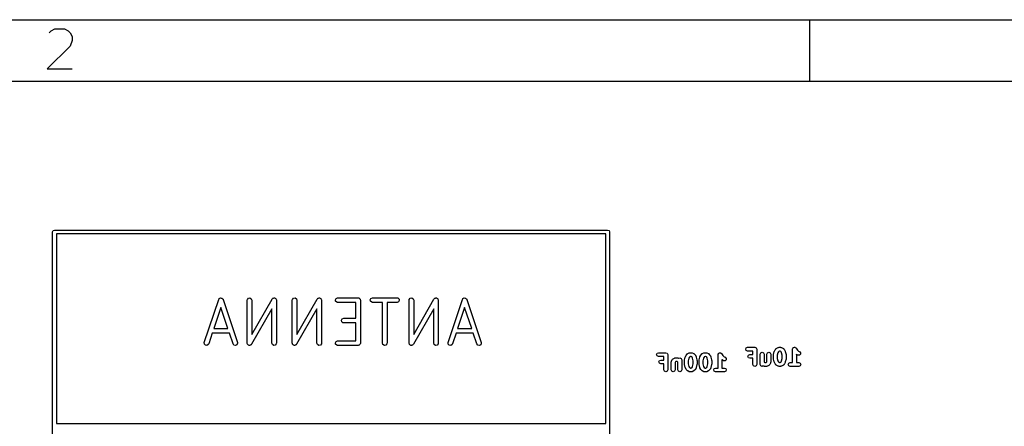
# Model space of a CAD drawing. Extents: x -30 to 247, y -88 to 102.
# Tile 16 of 26: x 44 to 76, y 89 to 102. Entities that reach past the tile are written whole.
import ezdxf

# ---------------------------------------------------------------- set-up
doc = ezdxf.new("R2010")
doc.units = 0
doc.layers.add('BLACK', color=7, linetype='CONTINUOUS')

msp = doc.modelspace()

# ---------------------------------------------------------------- linework, layer by layer
at = {"layer": 'BLACK', "linetype": 'CONTINUOUS'}
for p, q in [((-30.3, 101.84), (246.702, 101.84)), ((69.7, 99.84), (69.7, 101.84)), ((44.9476, 101.415), (45.0095, 101.477)), ((45.0095, 101.477), (45.1333, 101.539)), ((45.1333, 101.539), (45.4429, 101.539)), ((45.4429, 101.539), (45.5667, 101.477)), ((45.5667, 101.477), (45.6286, 101.415)), ((45.6286, 101.415), (45.6905, 101.291)), ((45.6905, 101.291), (45.6905, 101.167)), ((45.6286, 100.981), (44.8857, 100.239)), ((45.6905, 101.167), (45.6286, 100.981)), ((44.8857, 100.239), (45.6905, 100.239)), ((-28.3, 99.84), (244.702, 99.84)), ((45.0565, 94.93), (45.0751, 94.9749)), ((45.0565, 88.63), (45.0565, 94.93)), ((45.0751, 94.9749), (45.12, 94.9935)), ((45.12, 94.9935), (63.12, 94.9935)), ((45.1835, 94.8665), (45.1835, 88.6935)), ((63.0565, 94.8665), (45.1835, 94.8665)), ((63.0565, 88.6935), (63.0565, 94.8665)), ((63.12, 94.9935), (63.1649, 94.9749)), ((63.1649, 94.9749), (63.1835, 94.93)), ((63.1835, 94.93), (63.1835, 88.63)), ((49.9965, 91.3351), (50.4632, 92.7351)), ((50.4632, 92.7351), (50.4756, 92.758)), ((50.4756, 92.758), (50.4774, 92.7591)), ((50.4774, 92.7591), (50.4782, 92.7611)), ((50.4782, 92.7611), (50.4991, 92.7724)), ((50.4991, 92.7724), (50.5193, 92.7848)), ((50.5193, 92.7848), (50.5214, 92.7845)), ((50.5214, 92.7845), (50.5233, 92.7855)), ((50.5233, 92.7855), (50.5466, 92.7808)), ((50.5466, 92.7808), (50.57, 92.7773)), ((50.57, 92.7773), (50.5715, 92.7757)), ((50.5715, 92.7757), (50.5736, 92.7752)), ((50.5736, 92.7752), (50.5883, 92.7567)), ((50.5883, 92.7567), (50.6041, 92.7389)), ((50.6041, 92.7389), (50.6041, 92.7367)), ((50.6041, 92.7367), (50.6055, 92.7351)), ((50.6055, 92.7351), (51.0721, 91.3351)), ((51.3927, 92.7113), (51.3972, 92.737)), ((51.3927, 91.3113), (51.3927, 92.7113)), ((51.3972, 92.737), (51.4302, 92.7763)), ((51.4302, 92.7763), (51.4807, 92.7852)), ((51.4807, 92.7852), (51.5251, 92.7595)), ((51.5251, 92.7595), (51.5427, 92.7113)), ((51.5427, 91.5938), (52.2025, 92.7485)), ((51.5427, 92.7113), (51.5427, 91.5938)), ((52.2025, 92.7485), (52.2192, 92.7686)), ((52.2192, 92.7686), (52.2257, 92.771)), ((52.2257, 92.771), (52.2302, 92.7763)), ((52.2302, 92.7763), (52.2492, 92.7796)), ((52.2492, 92.7796), (52.2673, 92.7863)), ((52.2673, 92.7863), (52.2739, 92.784)), ((52.2739, 92.784), (52.2807, 92.7852)), ((52.2807, 92.7852), (52.2974, 92.7755)), ((52.2974, 92.7755), (52.3156, 92.769)), ((52.3156, 92.769), (52.3191, 92.763)), ((52.3191, 92.763), (52.3251, 92.7595)), ((52.3251, 92.7595), (52.3317, 92.7414)), ((52.3317, 92.7414), (52.3415, 92.7247)), ((52.3415, 92.7247), (52.3403, 92.7179)), ((52.3403, 92.7179), (52.3427, 92.7113)), ((52.3427, 92.7113), (52.3427, 91.3113)), ((52.8593, 92.7113), (52.8639, 92.737)), ((52.8593, 91.3113), (52.8593, 92.7113)), ((52.8639, 92.737), (52.8968, 92.7763)), ((52.8968, 92.7763), (52.9474, 92.7852)), ((52.9474, 92.7852), (52.9918, 92.7595)), ((52.9918, 92.7595), (53.0093, 92.7113)), ((53.0093, 91.5938), (53.6692, 92.7485)), ((53.0093, 92.7113), (53.0093, 91.5938)), ((53.6692, 92.7485), (53.6859, 92.7686)), ((53.6859, 92.7686), (53.6924, 92.771)), ((53.6924, 92.771), (53.6968, 92.7763)), ((53.6968, 92.7763), (53.7159, 92.7796)), ((53.7159, 92.7796), (53.734, 92.7863)), ((53.734, 92.7863), (53.7405, 92.784)), ((53.7405, 92.784), (53.7474, 92.7852)), ((53.7474, 92.7852), (53.7641, 92.7755)), ((53.7641, 92.7755), (53.7823, 92.769)), ((53.7823, 92.769), (53.7858, 92.763)), ((53.7858, 92.763), (53.7918, 92.7595)), ((53.7918, 92.7595), (53.7984, 92.7414)), ((53.7984, 92.7414), (53.8081, 92.7247)), ((53.8081, 92.7247), (53.807, 92.7179)), ((53.807, 92.7179), (53.8093, 92.7113)), ((53.8093, 92.7113), (53.8093, 91.3113)), ((54.2605, 92.7244), (54.2861, 92.7688)), ((54.2694, 92.6738), (54.2605, 92.7244)), ((54.3087, 92.6409), (54.2694, 92.6738)), ((54.2861, 92.7688), (54.3343, 92.7863)), ((54.3343, 92.6363), (54.3087, 92.6409)), ((54.3343, 92.7863), (55.001, 92.7863)), ((54.926, 92.6363), (54.3343, 92.6363)), ((54.926, 92.1197), (54.926, 92.6363)), ((55.001, 92.7863), (55.0107, 92.7846)), ((55.0107, 92.7846), (55.014, 92.7852)), ((55.014, 92.7852), (55.0169, 92.7835)), ((55.0169, 92.7835), (55.0267, 92.7818)), ((55.0267, 92.7818), (55.0416, 92.7693)), ((55.0416, 92.7693), (55.0585, 92.7595)), ((55.0585, 92.7595), (55.0608, 92.7532)), ((55.0608, 92.7532), (55.066, 92.7488)), ((55.066, 92.7488), (55.0693, 92.7296)), ((55.0693, 92.7296), (55.076, 92.7113)), ((55.076, 92.7113), (55.076, 91.3113)), ((55.3938, 92.7244), (55.4195, 92.7688)), ((55.4027, 92.6738), (55.3938, 92.7244)), ((55.442, 92.6409), (55.4027, 92.6738)), ((55.4195, 92.7688), (55.4677, 92.7863)), ((55.4677, 92.6363), (55.442, 92.6409)), ((55.4677, 92.7863), (56.2677, 92.7863)), ((55.7927, 92.6363), (55.4677, 92.6363)), ((55.7927, 91.3113), (55.7927, 92.6363)), ((56.2677, 92.6363), (55.9427, 92.6363)), ((55.9427, 92.6363), (55.9427, 91.3113)), ((56.2677, 92.7863), (56.2933, 92.7818)), ((56.3159, 92.6539), (56.2677, 92.6363)), ((56.2933, 92.7818), (56.3326, 92.7488)), ((56.3415, 92.6983), (56.3159, 92.6539)), ((56.3326, 92.7488), (56.3415, 92.6983)), ((56.6593, 92.7113), (56.6639, 92.737)), ((56.6593, 91.3113), (56.6593, 92.7113)), ((56.6639, 92.737), (56.6968, 92.7763)), ((56.6968, 92.7763), (56.7474, 92.7852)), ((56.7474, 92.7852), (56.7918, 92.7595)), ((56.7918, 92.7595), (56.8093, 92.7113)), ((56.8093, 91.5938), (57.4692, 92.7485)), ((56.8093, 92.7113), (56.8093, 91.5938)), ((57.4692, 92.7485), (57.4859, 92.7686)), ((57.4859, 92.7686), (57.4924, 92.771)), ((57.4924, 92.771), (57.4968, 92.7763)), ((57.4968, 92.7763), (57.5159, 92.7796)), ((57.5159, 92.7796), (57.534, 92.7863)), ((57.534, 92.7863), (57.5405, 92.784)), ((57.5405, 92.784), (57.5474, 92.7852)), ((57.5474, 92.7852), (57.5641, 92.7755)), ((57.5641, 92.7755), (57.5823, 92.769)), ((57.5823, 92.769), (57.5858, 92.763)), ((57.5858, 92.763), (57.5918, 92.7595)), ((57.5918, 92.7595), (57.5984, 92.7414)), ((57.5984, 92.7414), (57.6081, 92.7247)), ((57.6081, 92.7247), (57.607, 92.7179)), ((57.607, 92.7179), (57.6093, 92.7113)), ((57.6093, 92.7113), (57.6093, 91.3113)), ((57.9298, 91.3351), (58.3965, 92.7351)), ((58.3965, 92.7351), (58.4089, 92.758)), ((58.4089, 92.758), (58.4108, 92.7591)), ((58.4108, 92.7591), (58.4116, 92.7611)), ((58.4116, 92.7611), (58.4324, 92.7724)), ((58.4324, 92.7724), (58.4526, 92.7848)), ((58.4526, 92.7848), (58.4548, 92.7845)), ((58.4548, 92.7845), (58.4567, 92.7855)), ((58.4567, 92.7855), (58.4799, 92.7808)), ((58.4799, 92.7808), (58.5034, 92.7773)), ((58.5034, 92.7773), (58.5048, 92.7757)), ((58.5048, 92.7757), (58.5069, 92.7752)), ((58.5069, 92.7752), (58.5217, 92.7567)), ((58.5217, 92.7567), (58.5374, 92.7389)), ((58.5374, 92.7389), (58.5375, 92.7367)), ((58.5375, 92.7367), (58.5388, 92.7351)), ((58.5388, 92.7351), (59.0055, 91.3351)), ((50.5343, 92.4742), (50.3051, 91.7863)), ((50.7636, 91.7863), (50.5343, 92.4742)), ((52.1927, 92.4289), (51.5328, 91.2741)), ((52.1927, 91.3113), (52.1927, 92.4289)), ((53.6593, 92.4289), (52.9994, 91.2741)), ((53.6593, 91.3113), (53.6593, 92.4289)), ((57.4593, 92.4289), (56.7995, 91.2741)), ((57.4593, 91.3113), (57.4593, 92.4289)), ((58.4677, 92.4742), (58.2384, 91.7863)), ((58.6969, 91.7863), (58.4677, 92.4742)), ((54.4605, 92.0577), (54.4861, 92.1021)), ((54.4694, 92.0072), (54.4605, 92.0577)), ((54.5087, 91.9742), (54.4694, 92.0072)), ((54.4861, 92.1021), (54.5343, 92.1197)), ((54.5343, 91.9697), (54.5087, 91.9742)), ((54.5343, 92.1197), (54.926, 92.1197)), ((54.926, 91.9697), (54.5343, 91.9697)), ((54.926, 91.3863), (54.926, 91.9697)), ((50.2551, 91.6363), (50.1388, 91.2876)), ((50.8136, 91.6363), (50.2551, 91.6363)), ((50.3051, 91.7863), (50.7636, 91.7863)), ((50.9298, 91.2876), (50.8136, 91.6363)), ((58.1884, 91.6363), (58.0722, 91.2876)), ((58.7469, 91.6363), (58.1884, 91.6363)), ((58.2384, 91.7863), (58.6969, 91.7863)), ((58.8632, 91.2876), (58.7469, 91.6363)), ((49.9979, 91.2838), (49.9965, 91.3351)), ((51.0721, 91.3351), (51.076, 91.3093)), ((54.2605, 91.3244), (54.2861, 91.3688)), ((54.2694, 91.2738), (54.2605, 91.3244)), ((54.2861, 91.3688), (54.3343, 91.3863)), ((54.3343, 91.3863), (54.926, 91.3863)), ((57.9312, 91.2838), (57.9298, 91.3351)), ((59.0055, 91.3351), (59.0093, 91.3093)), ((50.032, 91.2454), (49.9979, 91.2838)), ((50.0827, 91.2379), (50.032, 91.2454)), ((50.1264, 91.2647), (50.0827, 91.2379)), ((50.1388, 91.2876), (50.1264, 91.2647)), ((50.9617, 91.2474), (50.9298, 91.2876)), ((51.012, 91.2371), (50.9617, 91.2474)), ((51.0571, 91.2616), (51.012, 91.2371)), ((51.076, 91.3093), (51.0571, 91.2616)), ((51.395, 91.3048), (51.3927, 91.3113)), ((51.3939, 91.298), (51.395, 91.3048)), ((51.4036, 91.2813), (51.3939, 91.298)), ((51.4102, 91.2631), (51.4036, 91.2813)), ((51.4162, 91.2597), (51.4102, 91.2631)), ((51.4197, 91.2537), (51.4162, 91.2597)), ((51.4379, 91.2471), (51.4197, 91.2537)), ((51.4546, 91.2375), (51.4379, 91.2471)), ((51.4615, 91.2387), (51.4546, 91.2375)), ((51.468, 91.2363), (51.4615, 91.2387)), ((51.4861, 91.243), (51.468, 91.2363)), ((51.5052, 91.2464), (51.4861, 91.243)), ((51.5096, 91.2517), (51.5052, 91.2464)), ((51.5161, 91.2541), (51.5096, 91.2517)), ((51.5328, 91.2741), (51.5161, 91.2541)), ((52.2102, 91.2631), (52.1927, 91.3113)), ((52.2546, 91.2375), (52.2102, 91.2631)), ((52.3052, 91.2464), (52.2546, 91.2375)), ((52.3381, 91.2857), (52.3052, 91.2464)), ((52.3427, 91.3113), (52.3381, 91.2857)), ((52.8617, 91.3048), (52.8593, 91.3113)), ((52.8605, 91.298), (52.8617, 91.3048)), ((52.8703, 91.2813), (52.8605, 91.298)), ((52.8769, 91.2631), (52.8703, 91.2813)), ((52.8829, 91.2597), (52.8769, 91.2631)), ((52.8864, 91.2537), (52.8829, 91.2597)), ((52.9046, 91.2471), (52.8864, 91.2537)), ((52.9213, 91.2375), (52.9046, 91.2471)), ((52.9281, 91.2387), (52.9213, 91.2375)), ((52.9347, 91.2363), (52.9281, 91.2387)), ((52.9528, 91.243), (52.9347, 91.2363)), ((52.9718, 91.2464), (52.9528, 91.243)), ((52.9763, 91.2517), (52.9718, 91.2464)), ((52.9828, 91.2541), (52.9763, 91.2517)), ((52.9994, 91.2741), (52.9828, 91.2541)), ((53.6769, 91.2631), (53.6593, 91.3113)), ((53.7213, 91.2375), (53.6769, 91.2631)), ((53.7718, 91.2464), (53.7213, 91.2375)), ((53.8048, 91.2857), (53.7718, 91.2464)), ((53.8093, 91.3113), (53.8048, 91.2857)), ((54.3087, 91.2409), (54.2694, 91.2738)), ((54.3343, 91.2363), (54.3087, 91.2409)), ((55.001, 91.2363), (54.3343, 91.2363)), ((55.0193, 91.243), (55.001, 91.2363)), ((55.0385, 91.2464), (55.0193, 91.243)), ((55.0428, 91.2516), (55.0385, 91.2464)), ((55.0492, 91.2539), (55.0428, 91.2516)), ((55.0589, 91.2708), (55.0492, 91.2539)), ((55.0715, 91.2857), (55.0589, 91.2708)), ((55.0732, 91.2954), (55.0715, 91.2857)), ((55.0749, 91.2983), (55.0732, 91.2954)), ((55.076, 91.3113), (55.0743, 91.3016)), ((55.0743, 91.3016), (55.0749, 91.2983)), ((55.8102, 91.2631), (55.7927, 91.3113)), ((55.8546, 91.2375), (55.8102, 91.2631)), ((55.9052, 91.2464), (55.8546, 91.2375)), ((55.9381, 91.2857), (55.9052, 91.2464)), ((55.9427, 91.3113), (55.9381, 91.2857)), ((56.6617, 91.3048), (56.6593, 91.3113)), ((56.6605, 91.298), (56.6617, 91.3048)), ((56.6703, 91.2813), (56.6605, 91.298)), ((56.6769, 91.2631), (56.6703, 91.2813)), ((56.6829, 91.2597), (56.6769, 91.2631)), ((56.6864, 91.2537), (56.6829, 91.2597)), ((56.7046, 91.2471), (56.6864, 91.2537)), ((56.7213, 91.2375), (56.7046, 91.2471)), ((56.7281, 91.2387), (56.7213, 91.2375)), ((56.7347, 91.2363), (56.7281, 91.2387)), ((56.7528, 91.243), (56.7347, 91.2363)), ((56.7718, 91.2464), (56.7528, 91.243)), ((56.7763, 91.2517), (56.7718, 91.2464)), ((56.7828, 91.2541), (56.7763, 91.2517)), ((56.7995, 91.2741), (56.7828, 91.2541)), ((57.4769, 91.2631), (57.4593, 91.3113)), ((57.5213, 91.2375), (57.4769, 91.2631)), ((57.5718, 91.2464), (57.5213, 91.2375)), ((57.6048, 91.2857), (57.5718, 91.2464)), ((57.6093, 91.3113), (57.6048, 91.2857)), ((57.9653, 91.2454), (57.9312, 91.2838)), ((58.016, 91.2379), (57.9653, 91.2454)), ((58.0597, 91.2647), (58.016, 91.2379)), ((58.0722, 91.2876), (58.0597, 91.2647)), ((58.8951, 91.2474), (58.8632, 91.2876)), ((58.9453, 91.2371), (58.8951, 91.2474)), ((58.9904, 91.2616), (58.9453, 91.2371)), ((59.0093, 91.3093), (58.9904, 91.2616)), ((64.7325, 90.9829), (64.7767, 91.0012)), ((64.7767, 91.0012), (65.0148, 91.0012)), ((65.0148, 91.0012), (65.059, 90.9829)), ((65.7249, 90.9708), (65.7725, 90.9946)), ((65.7725, 90.9946), (65.787, 90.9956)), ((65.787, 90.9956), (65.8005, 91.0012)), ((65.8005, 91.0012), (65.8481, 91.0012)), ((65.8481, 91.0012), (65.8615, 90.9956)), ((65.8615, 90.9956), (65.876, 90.9946)), ((65.876, 90.9946), (65.9237, 90.9708)), ((66.2011, 90.9708), (66.2487, 90.9946)), ((66.2487, 90.9946), (66.2632, 90.9956)), ((66.2632, 90.9956), (66.2767, 91.0012)), ((66.2767, 91.0012), (66.3243, 91.0012)), ((66.3243, 91.0012), (66.3377, 90.9956)), ((66.3377, 90.9956), (66.3522, 90.9946)), ((66.3522, 90.9946), (66.3999, 90.9708)), ((66.742, 90.9907), (66.7599, 90.9942)), ((66.7599, 90.9942), (66.7767, 91.0012)), ((66.7767, 91.0012), (66.7826, 90.9987)), ((66.7826, 90.9987), (66.7889, 91)), ((66.7889, 91), (66.804, 90.9899)), ((67.6123, 91.1187), (67.6306, 91.1629)), ((67.6306, 91.0745), (67.6123, 91.1187)), ((67.6306, 91.1629), (67.6748, 91.1812)), ((67.6748, 91.0562), (67.6306, 91.0745)), ((67.6748, 91.1812), (67.9129, 91.1812)), ((67.8504, 91.0562), (67.6748, 91.0562)), ((67.8504, 90.9431), (67.8504, 91.0562)), ((67.9129, 91.1812), (67.9571, 91.1629)), ((67.9571, 91.1629), (67.9754, 91.1187)), ((67.9754, 91.1187), (67.9754, 90.6187)), ((68.0885, 90.952), (68.1068, 90.9962)), ((68.1068, 90.9962), (68.151, 91.0145)), ((68.151, 91.0145), (68.1951, 90.9962)), ((68.1951, 90.9962), (68.2135, 90.952)), ((68.3027, 90.952), (68.321, 90.9962)), ((68.321, 90.9962), (68.3652, 91.0145)), ((68.3652, 91.0145), (68.4094, 90.9962)), ((68.4094, 90.9962), (68.4277, 90.952)), ((68.5189, 90.9434), (68.5427, 91.0386)), ((68.5427, 91.0386), (68.5469, 91.0443)), ((68.5469, 91.0443), (68.5474, 91.0514)), ((68.5474, 91.0514), (68.5712, 91.099)), ((68.5712, 91.099), (68.579, 91.1058)), ((68.579, 91.1058), (68.5829, 91.1153)), ((68.5829, 91.1153), (68.6068, 91.1391)), ((68.6068, 91.1391), (68.6163, 91.143)), ((68.6163, 91.143), (68.623, 91.1508)), ((68.623, 91.1508), (68.6706, 91.1746)), ((68.6623, 91.0016), (68.642, 90.9205)), ((68.6785, 91.0341), (68.6623, 91.0016)), ((68.6706, 91.1746), (68.6851, 91.1756)), ((68.688, 91.0435), (68.6785, 91.0341)), ((68.6851, 91.1756), (68.6986, 91.1812)), ((68.7133, 91.0562), (68.688, 91.0435)), ((68.6986, 91.1812), (68.7462, 91.1812)), ((68.7314, 91.0562), (68.7133, 91.0562)), ((68.7568, 91.0435), (68.7314, 91.0562)), ((68.7462, 91.1812), (68.7596, 91.1756)), ((68.7663, 91.034), (68.7568, 91.0435)), ((68.7596, 91.1756), (68.7741, 91.1746)), ((68.7825, 91.0016), (68.7663, 91.034)), ((68.7741, 91.1746), (68.8218, 91.1508)), ((68.8027, 90.9205), (68.7825, 91.0016)), ((68.8218, 91.1508), (68.8285, 91.143)), ((68.8285, 91.143), (68.838, 91.1391)), ((68.838, 91.1391), (68.8618, 91.1153)), ((68.8618, 91.1153), (68.8657, 91.1058)), ((68.8657, 91.1058), (68.8735, 91.099)), ((68.8735, 91.099), (68.8973, 91.0514)), ((68.8973, 91.0514), (68.8978, 91.0443)), ((68.8978, 91.0443), (68.9021, 91.0386)), ((68.9021, 91.0386), (68.9259, 90.9434)), ((69.1361, 91.1187), (69.1385, 91.1246)), ((69.1361, 90.6812), (69.1361, 91.1187)), ((69.1373, 91.1309), (69.1474, 91.1461)), ((69.1385, 91.1246), (69.1373, 91.1309)), ((69.1474, 91.1461), (69.1544, 91.1629)), ((69.1544, 91.1629), (69.1603, 91.1653)), ((69.1603, 91.1653), (69.1639, 91.1707)), ((69.1639, 91.1707), (69.1818, 91.1742)), ((69.1818, 91.1742), (69.1986, 91.1812)), ((69.1986, 91.1812), (69.2045, 91.1787)), ((69.2045, 91.1787), (69.2108, 91.18)), ((69.2108, 91.18), (69.2259, 91.1699)), ((69.2259, 91.1699), (69.2428, 91.1629)), ((69.2428, 91.1629), (69.2452, 91.1569)), ((69.2452, 91.1569), (69.2506, 91.1534)), ((69.2506, 91.1534), (69.2948, 91.0871)), ((69.2948, 91.0871), (69.3308, 91.051)), ((69.3308, 91.051), (69.3694, 91.0317)), ((69.3694, 91.0317), (69.4007, 90.9956)), ((69.4007, 90.9956), (69.3973, 90.9479)), ((64.7142, 90.9387), (64.7325, 90.9829)), ((64.7325, 90.8945), (64.7142, 90.9387)), ((64.7767, 90.8762), (64.7325, 90.8945)), ((64.9523, 90.8762), (64.7767, 90.8762)), ((64.7856, 90.7006), (64.8039, 90.7448)), ((64.8039, 90.6564), (64.7856, 90.7006)), ((64.8039, 90.7448), (64.8481, 90.7631)), ((64.8481, 90.7631), (64.9523, 90.7631)), ((64.9523, 90.7631), (64.9523, 90.8762)), ((65.059, 90.9829), (65.0773, 90.9387)), ((65.0773, 90.9387), (65.0773, 90.4387)), ((65.1904, 90.7006), (65.1959, 90.714)), ((65.1904, 90.4387), (65.1904, 90.7006)), ((65.1959, 90.714), (65.197, 90.7285)), ((65.197, 90.7285), (65.2208, 90.7762)), ((65.2208, 90.7762), (65.2357, 90.7891)), ((65.2357, 90.7891), (65.2487, 90.8041)), ((65.2487, 90.8041), (65.2963, 90.8279)), ((65.2963, 90.8279), (65.3108, 90.829)), ((65.3108, 90.829), (65.3243, 90.8345)), ((65.3233, 90.7016), (65.3154, 90.6858)), ((65.3154, 90.6858), (65.3154, 90.4387)), ((65.339, 90.7095), (65.3233, 90.7016)), ((65.3243, 90.8345), (65.3957, 90.8345)), ((65.381, 90.7095), (65.339, 90.7095)), ((65.4046, 90.6977), (65.381, 90.7095)), ((65.3957, 90.8345), (65.4092, 90.829)), ((65.4046, 90.4387), (65.4046, 90.6977)), ((65.4092, 90.829), (65.4237, 90.8279)), ((65.4237, 90.8279), (65.4361, 90.8217)), ((65.4361, 90.8217), (65.4671, 90.8345)), ((65.4671, 90.8345), (65.5113, 90.8162)), ((65.5113, 90.8162), (65.5296, 90.772)), ((65.5296, 90.772), (65.5296, 90.4387)), ((65.6189, 90.7482), (65.622, 90.7555)), ((65.6189, 90.6292), (65.6189, 90.7482)), ((65.6208, 90.7634), (65.6446, 90.8586)), ((65.622, 90.7555), (65.6208, 90.7634)), ((65.6446, 90.8586), (65.6488, 90.8643)), ((65.6488, 90.8643), (65.6493, 90.8714)), ((65.6493, 90.8714), (65.6731, 90.919)), ((65.6731, 90.919), (65.6809, 90.9258)), ((65.6809, 90.9258), (65.6849, 90.9353)), ((65.6849, 90.9353), (65.7087, 90.9591)), ((65.7087, 90.9591), (65.7182, 90.963)), ((65.7182, 90.963), (65.7249, 90.9708)), ((65.7642, 90.8216), (65.7439, 90.7405)), ((65.7439, 90.7405), (65.7439, 90.6369)), ((65.7804, 90.8541), (65.7642, 90.8216)), ((65.7899, 90.8635), (65.7804, 90.8541)), ((65.8152, 90.8762), (65.7899, 90.8635)), ((65.8333, 90.8762), (65.8152, 90.8762)), ((65.8587, 90.8635), (65.8333, 90.8762)), ((65.8682, 90.854), (65.8587, 90.8635)), ((65.8844, 90.8216), (65.8682, 90.854)), ((65.9046, 90.7405), (65.8844, 90.8216)), ((65.9046, 90.6369), (65.9046, 90.7405)), ((65.9237, 90.9708), (65.9304, 90.963)), ((65.9304, 90.963), (65.9399, 90.9591)), ((65.9399, 90.9591), (65.9637, 90.9353)), ((65.9637, 90.9353), (65.9677, 90.9258)), ((65.9677, 90.9258), (65.9754, 90.919)), ((65.9754, 90.919), (65.9992, 90.8714)), ((65.9992, 90.8714), (65.9997, 90.8643)), ((65.9997, 90.8643), (66.004, 90.8586)), ((66.004, 90.8586), (66.0278, 90.7634)), ((66.0278, 90.7634), (66.0266, 90.7555)), ((66.0266, 90.7555), (66.0296, 90.7482)), ((66.0296, 90.7482), (66.0296, 90.6292)), ((66.0951, 90.7482), (66.0982, 90.7555)), ((66.0951, 90.6292), (66.0951, 90.7482)), ((66.097, 90.7634), (66.1208, 90.8586)), ((66.0982, 90.7555), (66.097, 90.7634)), ((66.1208, 90.8586), (66.125, 90.8643)), ((66.125, 90.8643), (66.1255, 90.8714)), ((66.1255, 90.8714), (66.1493, 90.919)), ((66.1493, 90.919), (66.1571, 90.9258)), ((66.1571, 90.9258), (66.161, 90.9353)), ((66.161, 90.9353), (66.1849, 90.9591)), ((66.1849, 90.9591), (66.1944, 90.963)), ((66.1944, 90.963), (66.2011, 90.9708)), ((66.2404, 90.8216), (66.2201, 90.7405)), ((66.2201, 90.7405), (66.2201, 90.6369)), ((66.2566, 90.8541), (66.2404, 90.8216)), ((66.2661, 90.8635), (66.2566, 90.8541)), ((66.2914, 90.8762), (66.2661, 90.8635)), ((66.3095, 90.8762), (66.2914, 90.8762)), ((66.3349, 90.8635), (66.3095, 90.8762)), ((66.3443, 90.854), (66.3349, 90.8635)), ((66.3606, 90.8216), (66.3443, 90.854)), ((66.3808, 90.7405), (66.3606, 90.8216)), ((66.3808, 90.6369), (66.3808, 90.7405)), ((66.3999, 90.9708), (66.4066, 90.963)), ((66.4066, 90.963), (66.4161, 90.9591)), ((66.4161, 90.9591), (66.4399, 90.9353)), ((66.4399, 90.9353), (66.4438, 90.9258)), ((66.4438, 90.9258), (66.4516, 90.919)), ((66.4516, 90.919), (66.4754, 90.8714)), ((66.4754, 90.8714), (66.4759, 90.8643)), ((66.4759, 90.8643), (66.4802, 90.8586)), ((66.4802, 90.8586), (66.504, 90.7634)), ((66.504, 90.7634), (66.5028, 90.7555)), ((66.5028, 90.7555), (66.5058, 90.7482)), ((66.5058, 90.7482), (66.5058, 90.6292)), ((66.7142, 90.9387), (66.7166, 90.9446)), ((66.7142, 90.5012), (66.7142, 90.9387)), ((66.7154, 90.9509), (66.7255, 90.9661)), ((66.7166, 90.9446), (66.7154, 90.9509)), ((66.7255, 90.9661), (66.7325, 90.9829)), ((66.7325, 90.9829), (66.7384, 90.9853)), ((66.7384, 90.9853), (66.742, 90.9907)), ((66.804, 90.9899), (66.8209, 90.9829)), ((66.8209, 90.9829), (66.8233, 90.9769)), ((66.8233, 90.9769), (66.8287, 90.9734)), ((66.8287, 90.9734), (66.8729, 90.9071)), ((66.844, 90.7637), (66.8392, 90.7693)), ((66.8392, 90.7693), (66.8392, 90.5012)), ((66.8916, 90.7399), (66.844, 90.7637)), ((66.8729, 90.9071), (66.9089, 90.871)), ((66.9393, 90.7365), (66.8916, 90.7399)), ((66.9089, 90.871), (66.9475, 90.8517)), ((66.9754, 90.7679), (66.9393, 90.7365)), ((66.9475, 90.8517), (66.9788, 90.8156)), ((66.9788, 90.8156), (66.9754, 90.7679)), ((67.6837, 90.8806), (67.702, 90.9248)), ((67.702, 90.8364), (67.6837, 90.8806)), ((67.702, 90.9248), (67.7462, 90.9431)), ((67.7462, 90.8181), (67.702, 90.8364)), ((67.7462, 90.9431), (67.8504, 90.9431)), ((67.8504, 90.8181), (67.7462, 90.8181)), ((67.8504, 90.6187), (67.8504, 90.8181)), ((68.0885, 90.6187), (68.0885, 90.952)), ((68.2135, 90.952), (68.2135, 90.693)), ((68.2135, 90.693), (68.2371, 90.6812)), ((68.2371, 90.6812), (68.2791, 90.6812)), ((68.2791, 90.6812), (68.2948, 90.6891)), ((68.2948, 90.6891), (68.3027, 90.7049)), ((68.3027, 90.7049), (68.3027, 90.952)), ((68.4222, 90.6767), (68.4211, 90.6622)), ((68.4277, 90.6901), (68.4222, 90.6767)), ((68.4277, 90.952), (68.4277, 90.6901)), ((68.517, 90.9282), (68.5201, 90.9355)), ((68.517, 90.8092), (68.517, 90.9282)), ((68.5201, 90.8018), (68.517, 90.8092)), ((68.5201, 90.9355), (68.5189, 90.9434)), ((68.5189, 90.794), (68.5201, 90.8018)), ((68.5427, 90.6988), (68.5189, 90.794)), ((68.5469, 90.6931), (68.5427, 90.6988)), ((68.5474, 90.686), (68.5469, 90.6931)), ((68.5712, 90.6384), (68.5474, 90.686)), ((68.642, 90.9205), (68.642, 90.8169)), ((68.642, 90.8169), (68.6623, 90.7357)), ((68.6623, 90.7357), (68.6785, 90.7033)), ((68.6785, 90.7033), (68.688, 90.6939)), ((68.688, 90.6939), (68.7133, 90.6812)), ((68.7133, 90.6812), (68.7314, 90.6812)), ((68.7314, 90.6812), (68.7568, 90.6939)), ((68.7568, 90.6939), (68.7663, 90.7033)), ((68.7663, 90.7033), (68.7825, 90.7357)), ((68.7825, 90.7357), (68.8027, 90.8169)), ((68.8027, 90.8169), (68.8027, 90.9205)), ((68.8973, 90.686), (68.8735, 90.6384)), ((68.8978, 90.6931), (68.8973, 90.686)), ((68.9021, 90.6988), (68.8978, 90.6931)), ((68.9259, 90.794), (68.9021, 90.6988)), ((68.9259, 90.9434), (68.9247, 90.9355)), ((68.9247, 90.9355), (68.9277, 90.9282)), ((68.9277, 90.8092), (68.9247, 90.8018)), ((68.9247, 90.8018), (68.9259, 90.794)), ((68.9277, 90.9282), (68.9277, 90.8092)), ((69.0115, 90.6629), (69.0557, 90.6812)), ((69.0557, 90.6812), (69.1361, 90.6812)), ((69.2659, 90.9437), (69.2611, 90.9493)), ((69.2611, 90.9493), (69.2611, 90.6812)), ((69.2611, 90.6812), (69.3414, 90.6812)), ((69.3135, 90.9199), (69.2659, 90.9437)), ((69.3612, 90.9165), (69.3135, 90.9199)), ((69.3414, 90.6812), (69.3856, 90.6629)), ((69.3973, 90.9479), (69.3612, 90.9165)), ((64.8481, 90.6381), (64.8039, 90.6564)), ((64.9523, 90.6381), (64.8481, 90.6381)), ((64.9523, 90.4387), (64.9523, 90.6381)), ((64.9706, 90.3945), (64.9523, 90.4387)), ((65.0148, 90.3762), (64.9706, 90.3945)), ((65.059, 90.3945), (65.0148, 90.3762)), ((65.0773, 90.4387), (65.059, 90.3945)), ((65.2087, 90.3945), (65.1904, 90.4387)), ((65.2529, 90.3762), (65.2087, 90.3945)), ((65.2971, 90.3945), (65.2529, 90.3762)), ((65.3154, 90.4387), (65.2971, 90.3945)), ((65.4229, 90.3945), (65.4046, 90.4387)), ((65.4671, 90.3762), (65.4229, 90.3945)), ((65.5113, 90.3945), (65.4671, 90.3762)), ((65.5296, 90.4387), (65.5113, 90.3945)), ((65.622, 90.6218), (65.6189, 90.6292)), ((65.6208, 90.614), (65.622, 90.6218)), ((65.6446, 90.5188), (65.6208, 90.614)), ((65.6488, 90.5131), (65.6446, 90.5188)), ((65.6493, 90.506), (65.6488, 90.5131)), ((65.6731, 90.4584), (65.6493, 90.506)), ((65.6809, 90.4516), (65.6731, 90.4584)), ((65.6849, 90.4421), (65.6809, 90.4516)), ((65.7087, 90.4183), (65.6849, 90.4421)), ((65.7182, 90.4144), (65.7087, 90.4183)), ((65.7249, 90.4066), (65.7182, 90.4144)), ((65.7725, 90.3828), (65.7249, 90.4066)), ((65.7439, 90.6369), (65.7642, 90.5557)), ((65.7642, 90.5557), (65.7804, 90.5233)), ((65.787, 90.3818), (65.7725, 90.3828)), ((65.7804, 90.5233), (65.7899, 90.5139)), ((65.8005, 90.3762), (65.787, 90.3818)), ((65.7899, 90.5139), (65.8152, 90.5012)), ((65.8481, 90.3762), (65.8005, 90.3762)), ((65.8152, 90.5012), (65.8333, 90.5012)), ((65.8333, 90.5012), (65.8587, 90.5139)), ((65.8615, 90.3818), (65.8481, 90.3762)), ((65.8587, 90.5139), (65.8682, 90.5233)), ((65.876, 90.3828), (65.8615, 90.3818)), ((65.8682, 90.5233), (65.8844, 90.5557)), ((65.9237, 90.4066), (65.876, 90.3828)), ((65.8844, 90.5557), (65.9046, 90.6369)), ((65.9304, 90.4144), (65.9237, 90.4066)), ((65.9399, 90.4183), (65.9304, 90.4144)), ((65.9637, 90.4421), (65.9399, 90.4183)), ((65.9677, 90.4516), (65.9637, 90.4421)), ((65.9754, 90.4584), (65.9677, 90.4516)), ((65.9992, 90.506), (65.9754, 90.4584)), ((65.9997, 90.5131), (65.9992, 90.506)), ((66.004, 90.5188), (65.9997, 90.5131)), ((66.0278, 90.614), (66.004, 90.5188)), ((66.0296, 90.6292), (66.0266, 90.6218)), ((66.0266, 90.6218), (66.0278, 90.614)), ((66.0982, 90.6218), (66.0951, 90.6292)), ((66.097, 90.614), (66.0982, 90.6218)), ((66.1208, 90.5188), (66.097, 90.614)), ((66.125, 90.5131), (66.1208, 90.5188)), ((66.1255, 90.506), (66.125, 90.5131)), ((66.1493, 90.4584), (66.1255, 90.506)), ((66.1571, 90.4516), (66.1493, 90.4584)), ((66.161, 90.4421), (66.1571, 90.4516)), ((66.1849, 90.4183), (66.161, 90.4421)), ((66.1944, 90.4144), (66.1849, 90.4183)), ((66.2011, 90.4066), (66.1944, 90.4144)), ((66.2487, 90.3828), (66.2011, 90.4066)), ((66.2201, 90.6369), (66.2404, 90.5557)), ((66.2404, 90.5557), (66.2566, 90.5233)), ((66.2632, 90.3818), (66.2487, 90.3828)), ((66.2566, 90.5233), (66.2661, 90.5139)), ((66.2767, 90.3762), (66.2632, 90.3818)), ((66.2661, 90.5139), (66.2914, 90.5012)), ((66.3243, 90.3762), (66.2767, 90.3762)), ((66.2914, 90.5012), (66.3095, 90.5012)), ((66.3095, 90.5012), (66.3349, 90.5139)), ((66.3377, 90.3818), (66.3243, 90.3762)), ((66.3349, 90.5139), (66.3443, 90.5233)), ((66.3522, 90.3828), (66.3377, 90.3818)), ((66.3443, 90.5233), (66.3606, 90.5557)), ((66.3999, 90.4066), (66.3522, 90.3828)), ((66.3606, 90.5557), (66.3808, 90.6369)), ((66.4066, 90.4144), (66.3999, 90.4066)), ((66.4161, 90.4183), (66.4066, 90.4144)), ((66.4399, 90.4421), (66.4161, 90.4183)), ((66.4438, 90.4516), (66.4399, 90.4421)), ((66.4516, 90.4584), (66.4438, 90.4516)), ((66.4754, 90.506), (66.4516, 90.4584)), ((66.4759, 90.5131), (66.4754, 90.506)), ((66.4802, 90.5188), (66.4759, 90.5131)), ((66.504, 90.614), (66.4802, 90.5188)), ((66.5058, 90.6292), (66.5028, 90.6218)), ((66.5028, 90.6218), (66.504, 90.614)), ((66.5713, 90.4387), (66.5896, 90.4829)), ((66.5896, 90.3945), (66.5713, 90.4387)), ((66.5896, 90.4829), (66.6338, 90.5012)), ((66.6338, 90.3762), (66.5896, 90.3945)), ((66.6338, 90.5012), (66.7142, 90.5012)), ((66.7767, 90.3762), (66.6338, 90.3762)), ((66.9195, 90.3762), (66.7767, 90.3762)), ((66.8392, 90.5012), (66.9195, 90.5012)), ((66.9195, 90.5012), (66.9637, 90.4829)), ((66.9637, 90.3945), (66.9195, 90.3762)), ((66.9637, 90.4829), (66.982, 90.4387)), ((66.982, 90.4387), (66.9637, 90.3945)), ((67.8687, 90.5745), (67.8504, 90.6187)), ((67.9129, 90.5562), (67.8687, 90.5745)), ((67.9571, 90.5745), (67.9129, 90.5562)), ((67.9754, 90.6187), (67.9571, 90.5745)), ((68.1068, 90.5745), (68.0885, 90.6187)), ((68.151, 90.5562), (68.1068, 90.5745)), ((68.1819, 90.569), (68.151, 90.5562)), ((68.1944, 90.5628), (68.1819, 90.569)), ((68.2089, 90.5618), (68.1944, 90.5628)), ((68.2224, 90.5562), (68.2089, 90.5618)), ((68.2938, 90.5562), (68.2224, 90.5562)), ((68.3072, 90.5618), (68.2938, 90.5562)), ((68.3218, 90.5628), (68.3072, 90.5618)), ((68.3694, 90.5866), (68.3218, 90.5628)), ((68.3824, 90.6016), (68.3694, 90.5866)), ((68.3973, 90.6145), (68.3824, 90.6016)), ((68.4211, 90.6622), (68.3973, 90.6145)), ((68.579, 90.6316), (68.5712, 90.6384)), ((68.5829, 90.6221), (68.579, 90.6316)), ((68.6068, 90.5983), (68.5829, 90.6221)), ((68.6163, 90.5944), (68.6068, 90.5983)), ((68.623, 90.5866), (68.6163, 90.5944)), ((68.6706, 90.5628), (68.623, 90.5866)), ((68.6851, 90.5618), (68.6706, 90.5628)), ((68.6986, 90.5562), (68.6851, 90.5618)), ((68.7462, 90.5562), (68.6986, 90.5562)), ((68.7596, 90.5618), (68.7462, 90.5562)), ((68.7741, 90.5628), (68.7596, 90.5618)), ((68.8218, 90.5866), (68.7741, 90.5628)), ((68.8285, 90.5944), (68.8218, 90.5866)), ((68.838, 90.5983), (68.8285, 90.5944)), ((68.8618, 90.6221), (68.838, 90.5983)), ((68.8657, 90.6316), (68.8618, 90.6221)), ((68.8735, 90.6384), (68.8657, 90.6316)), ((68.9932, 90.6187), (69.0115, 90.6629)), ((69.0115, 90.5745), (68.9932, 90.6187)), ((69.0557, 90.5562), (69.0115, 90.5745)), ((69.1986, 90.5562), (69.0557, 90.5562)), ((69.3414, 90.5562), (69.1986, 90.5562)), ((69.3856, 90.5745), (69.3414, 90.5562)), ((69.3856, 90.6629), (69.4039, 90.6187)), ((69.4039, 90.6187), (69.3856, 90.5745)), ((45.0565, 69.43), (45.0565, 88.63)), ((45.1835, 88.6935), (63.0565, 88.6935)), ((63.1835, 88.63), (63.1835, 69.43))]:
    msp.add_line(p, q, dxfattribs=at)

doc.saveas('drawing.dxf')
